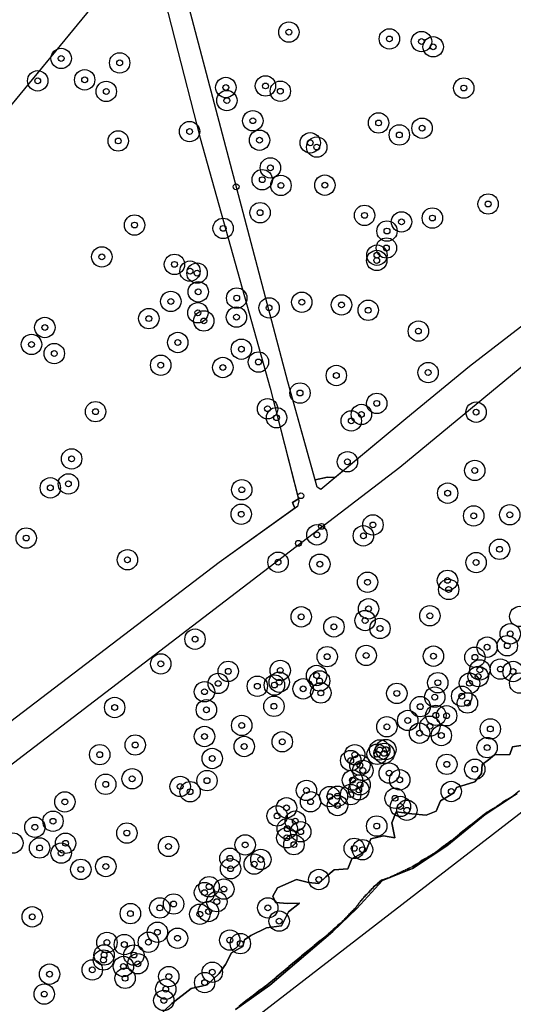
# Model space of a CAD drawing. Header units: inches. Extents: x 133161 to 134727, y 414457 to 415906.
# Tile 8 of 37: x 133369 to 133454, y 414600 to 414769. Entities that reach past the tile are written whole.
import ezdxf

# ---------------------------------------------------------------- set-up
doc = ezdxf.new("R2010")
doc.units = ezdxf.units.IN
doc.header["$MEASUREMENT"] = 0
doc.header["$PDMODE"] = 33
doc.header["$PDSIZE"] = -3
for name, color, linetype in [('Niet gedetecteerde gebieden (D-gebied) (ca. 6.258 m2)', 1, 'Continuous'), ('Onderzoeksgebied Genderensche Uiterwaard (ca. 421.775 m2)', 5, 'Continuous'), ('Significante objecten binnen onderzoeksgebied GUW', 3, 'Continuous'), ('Significante objecten buiten onderzoeksgebied GUW', 1, 'Continuous'), ('Veiligheidsmarge objecten GUW', 6, 'Continuous'), ('Verstoorde gebieden (C-gebied) (ca. 31.643 m2)', 40, 'Continuous'), ('Vrijgegeven gebieden (A+B gebied) (ca. 383.874 m2)', 3, 'Continuous')]:
    doc.layers.add(name, color=color, linetype=linetype)

msp = doc.modelspace()

# ---------------------------------------------------------------- linework, layer by layer
at = {"layer": 'Niet gedetecteerde gebieden (D-gebied) (ca. 6.258 m2)'}
for points in [[(133738.86, 414865.52, 0), (133654.35, 414794.56, 0), (133581.49, 414733.93, 0), (133568.52, 414723.75, 0), (133526.81, 414688.29, 0), (133476.01, 414649, 0), (133378.77, 414573.99, 0), (133358.78, 414559.15, 0)], [(133405.97, 414599.07, 0), (133411.86, 414603.25, 0), (133422.69, 414612.47, 0), (133426.81, 414616.39, 0), (133431.25, 414621.2, 0), (133436.36, 414623.27, 0), (133442.26, 414627.16, 0), (133448.88, 414632.51, 0), (133453.21, 414635.39, 0), (133453.22, 414635.39, 0), (133453.27, 414635.43, 0), (133454.36, 414636.16, 0)]]:
    msp.add_polyline3d(points, dxfattribs=at)
for points in [[(133419.65, 414689.99, 0), (133421.79, 414690.45, 0), (133423.1, 414690.35, 0), (133420.64, 414688.3, 0), (133420, 414688.72, 0)], [(133416.78, 414686.72, 0), (133416.88, 414686.35, 0), (133416.61, 414685.4, 0), (133416.19, 414685.09, 0), (133415.78, 414686.1, 0)]]:
    msp.add_polyline3d(points, close=True, dxfattribs=at)
at = {"layer": 'Onderzoeksgebied Genderensche Uiterwaard (ca. 421.775 m2)'}
for points in [[(133738.86, 414865.52), (133654.35, 414794.56), (133581.49, 414733.93), (133568.52, 414723.75), (133526.81, 414688.29), (133476.01, 414649), (133378.77, 414573.99), (133272.41, 414495.01), (133222.24, 414456.82), (133187.26, 414490.67), (133177.31, 414500.3), (133325.58, 414609.12), (133434.2, 414692.12), (133532.89, 414773.62), (133613.72, 414840.42), (133683.57, 414901.01)], [(133642, 414872.45), (133582.94, 414822.41), (133535.53, 414782.3), (133513.73, 414764.31), (133456.92, 414717.69), (133446.19, 414709.41), (133435.24, 414700.42), (133420.64, 414688.3), (133420, 414688.72), (133414.97, 414706.79), (133399.89, 414763.8), (133393.94, 414786.44), (133396.81, 414789.92), (133475.08, 414886.31)]]:
    msp.add_lwpolyline(points, dxfattribs=at)
msp.add_lwpolyline([(133314.39, 414607.35), (133309.39, 414605.05), (133289.31, 414628.86), (133276.61, 414643.99), (133391.12, 414783.02), (133399.89, 414748.59), (133411.96, 414705.72), (133416.88, 414686.35), (133416.61, 414685.4), (133403.17, 414675.77), (133359.64, 414642.59), (133335.91, 414624.66), (133320.35, 414612.83)], close=True, dxfattribs=at)
at = {"layer": 'Significante objecten binnen onderzoeksgebied GUW'}
for p in [(133415.15, 414766.81), (133432.41, 414765.64), (133437.93, 414765.19), (133439.93, 414764.29), (133376.04, 414762.29), (133386.09, 414761.53), (133372.01, 414758.45), (133380.08, 414758.62), (133411.13, 414757.57), (133383.79, 414756.63), (133404.32, 414757.31), (133413.68, 414756.66), (133445.19, 414757.21), (133404.5, 414755.06), (133408.96, 414751.6), (133430.56, 414751.22), (133398.1, 414749.74), (133434.12, 414749.16), (133438.02, 414750.32), (133385.85, 414748.13), (133410.11, 414748.26), (133418.82, 414747.81), (133419.93, 414747.08), (133411.97, 414743.51), (133410.58, 414741.48), (133413.79, 414740.5), (133421.33, 414740.54), (133449.37, 414737.31), (133410.2, 414735.82), (133428.15, 414735.36), (133434.49, 414734.24), (133439.79, 414734.9), (133388.65, 414733.7), (133403.86, 414733.13), (133432, 414732.67), (133431.9, 414729.76), (133383.03, 414728.23), (133430.24, 414727.62), (133430.28, 414728.53), (133395.5, 414726.95), (133398.17, 414725.79), (133399.38, 414725.45), (133399.58, 414722.24), (133394.88, 414720.59), (133406.19, 414721.17), (133417.37, 414720.45), (133411.75, 414719.48), (133424.19, 414719.99), (133428.78, 414719.07), (133391.1, 414717.64), (133399.52, 414718.64), (133400.54, 414717.24), (133406.15, 414717.9), (133373.24, 414716.11), (133437.39, 414715.5), (133370.95, 414713.21), (133396.07, 414713.54), (133406.99, 414712.39), (133374.86, 414711.64), (133393.14, 414709.64), (133403.81, 414709.25), (133409.92, 414710.19), (133423.3, 414707.88), (133439.06, 414708.38), (133417.06, 414704.87), (133411.49, 414702.17), (133430.24, 414703.09), (133381.95, 414701.67), (133413.04, 414700.63), (133425.87, 414700.08), (133427.6, 414701.19), (133447.3, 414701.58), (133377.84, 414693.56), (133425.2, 414693.07), (133447.07, 414691.58), (133374.18, 414688.6), (133377.28, 414689.27), (133407.06, 414688.27), (133442.42, 414687.68), (133406.97, 414684.06), (133446.89, 414683.78), (133453.09, 414683.97), (133429.59, 414682.23), (133370.04, 414679.98), (133419.97, 414680.53), (133427.94, 414680.36), (133451.33, 414678.05), (133387.42, 414676.25), (133413.29, 414675.83), (133420.47, 414675.49), (133447.3, 414675.77), (133428.66, 414672.39), (133442.39, 414672.71), (133442.59, 414671.16), (133417.27, 414666.46), (133428.83, 414667.83), (133439.37, 414666.64), (133422.89, 414664.74), (133428.24, 414665.82), (133430.8, 414664.46), (133453.17, 414663.54), (133399.03, 414662.62), (133449.19, 414661.25), (133452.66, 414661.5), (133421.73, 414659.62), (133428.42, 414659.83), (133439.98, 414659.71), (133447.1, 414659.51), (133393.15, 414658.38), (133404.74, 414657.1), (133413.67, 414657.26), (133419.91, 414656.39), (133447.66, 414656.22), (133447.95, 414657.35), (133451.47, 414657.49), (133453.65, 414657.07), (133403.01, 414655.03), (133409.73, 414654.54), (133412.66, 414654.75), (133413.49, 414655.24), (133420.43, 414655.45), (133440.72, 414655.15), (133446.17, 414655.05), (133400.66, 414653.6), (133417.6, 414654.1), (133420.64, 414653.39), (133433.69, 414653.32), (133444.83, 414652.83), (133412.59, 414651.1), (133440.2, 414652.68), (133445.82, 414651.67), (133385.23, 414650.89), (133400.98, 414650.49), (133437.71, 414651.04), (133440.39, 414649.55), (133442.24, 414649.48), (133407.05, 414647.82), (133435.56, 414648.67), (133439.37, 414647.68), (133431.99, 414647.59), (133437.59, 414646.49), (133441.33, 414646.09), (133449.75, 414647.21), (133388.76, 414644.46), (133400.66, 414645.92), (133414.02, 414645.01), (133382.66, 414642.8), (133407.48, 414644.2), (133426.46, 414642.78), (133430.31, 414642.86), (133430.75, 414643.61), (133431.5, 414643.02), (133431.8, 414643.67), (133449.2, 414644.01), (133401.99, 414642.14), (133425.77, 414641.78), (133427.36, 414641), (133442.28, 414641.14), (133427.86, 414640.09), (133432.38, 414639.64), (133447.07, 414640.29), (133383.69, 414637.71), (133388.23, 414638.66), (133401.09, 414638.34), (133426.07, 414638.43), (133427.37, 414637.64), (133434.18, 414638.48), (133396.48, 414637.35), (133398.18, 414636.44), (133418.16, 414636.66), (133425.76, 414635.94), (133427.15, 414636.77), (133443.04, 414636.48), (133376.68, 414634.69), (133418.88, 414634.72), (133422.17, 414635.6), (133423.49, 414635.66), (133433.39, 414635.31), (133414.74, 414633.67), (133423.5, 414634.07), (133434.31, 414633.91), (133435.42, 414633.26), (133374.64, 414631.37), (133413.12, 414632.28), (133416.25, 414631.39), (133371.53, 414630.34), (133387.33, 414629.35), (133414.87, 414630.1), (133417.18, 414629.57), (133430.23, 414630.55), (133376.8, 414627.59), (133414.78, 414628.54), (133372.34, 414626.79), (133376.04, 414625.9), (133394.48, 414627.05), (133407.64, 414627.31), (133416.02, 414627.36), (133426.37, 414626.72), (133427.8, 414626.49), (133405.03, 414625.01), (133409.2, 414624.02), (133410.34, 414624.82), (133379.42, 414623.11), (133383.71, 414623.6), (133405.14, 414623.22), (133420.29, 414621.37), (133400.66, 414619.12), (133401.45, 414620.14), (133403.98, 414619.73), (133402.78, 414617.57), (133392.98, 414616.49), (133395.36, 414617.17), (133401.34, 414615.88), (133411.53, 414616.5), (133371.08, 414614.97), (133387.93, 414615.52), (133399.86, 414615.41), (133413.48, 414614.23), (133392.57, 414612.32), (133383.91, 414610.58), (133391.02, 414610.61), (133396.02, 414611.29), (133405, 414610.98), (133386.89, 414610.21), (133406.81, 414610.37), (133383.3, 414607.56), (133383.41, 414608.42), (133388.54, 414608.41), (133381.39, 414605.86), (133386.73, 414606.44), (133389.21, 414606.91), (133402, 414605.46), (133374.05, 414605.13), (133387.02, 414604.42), (133394.52, 414604.71), (133394, 414602.55), (133400.69, 414603.68), (133373.14, 414601.71), (133393.67, 414600.62)]:
    msp.add_point(p, dxfattribs=at)
at = {"layer": 'Significante objecten buiten onderzoeksgebied GUW'}
for p in [(133406.09, 414740.27), (133417.21, 414687.24), (133420.76, 414681.98), (133416.79, 414679.07)]:
    msp.add_point(p, dxfattribs=at)
at = {"layer": 'Veiligheidsmarge objecten GUW', "color": 210, "linetype": 'Continuous', "lineweight": 25}
for centre in [(133415.15, 414766.81), (133432.41, 414765.64), (133437.93, 414765.19), (133439.93, 414764.29), (133376.04, 414762.29), (133386.09, 414761.53), (133372.01, 414758.45), (133380.08, 414758.62), (133383.79, 414756.63), (133404.32, 414757.31), (133411.13, 414757.57), (133413.68, 414756.66), (133445.19, 414757.21), (133404.5, 414755.06), (133408.96, 414751.6), (133430.56, 414751.22), (133398.1, 414749.74), (133438.02, 414750.32), (133385.85, 414748.13), (133410.11, 414748.26), (133434.12, 414749.16), (133418.82, 414747.81), (133419.93, 414747.08), (133411.97, 414743.51), (133410.58, 414741.48), (133413.79, 414740.5), (133421.33, 414740.54), (133449.37, 414737.31), (133410.2, 414735.82), (133428.15, 414735.36), (133439.79, 414734.9), (133388.65, 414733.7), (133403.86, 414733.13), (133432, 414732.67), (133434.49, 414734.24), (133431.9, 414729.76), (133383.03, 414728.23), (133430.24, 414727.62), (133430.28, 414728.53), (133395.5, 414726.95), (133398.17, 414725.79), (133399.38, 414725.45), (133399.58, 414722.24), (133406.19, 414721.17), (133394.88, 414720.59), (133411.75, 414719.48), (133417.37, 414720.45), (133424.19, 414719.99), (133391.1, 414717.64), (133399.52, 414718.64), (133406.15, 414717.9), (133428.78, 414719.07), (133373.24, 414716.11), (133400.54, 414717.24), (133437.39, 414715.5), (133370.95, 414713.21), (133396.07, 414713.54), (133406.99, 414712.39), (133374.86, 414711.64), (133393.14, 414709.64), (133403.81, 414709.25), (133409.92, 414710.19), (133423.3, 414707.88), (133439.06, 414708.38), (133417.06, 414704.87), (133430.24, 414703.09), (133381.95, 414701.67), (133411.49, 414702.17), (133413.04, 414700.63), (133427.6, 414701.19), (133447.3, 414701.58), (133425.87, 414700.08), (133377.84, 414693.56), (133425.2, 414693.07), (133447.07, 414691.58), (133377.28, 414689.27), (133374.18, 414688.6), (133407.06, 414688.27), (133442.42, 414687.68), (133406.97, 414684.06), (133446.89, 414683.78), (133453.09, 414683.97), (133429.59, 414682.23), (133419.97, 414680.53), (133427.94, 414680.36), (133370.04, 414679.98), (133451.33, 414678.05), (133387.42, 414676.25), (133413.29, 414675.83), (133420.47, 414675.49), (133447.3, 414675.77), (133428.66, 414672.39), (133442.39, 414672.71), (133442.59, 414671.16), (133428.83, 414667.83), (133417.27, 414666.46), (133428.24, 414665.82), (133439.37, 414666.64), (133454.8, 414666.52), (133422.89, 414664.74), (133430.8, 414664.46), (133453.17, 414663.54), (133399.03, 414662.62), (133449.19, 414661.25), (133452.66, 414661.5), (133393.15, 414658.38), (133421.73, 414659.62), (133428.42, 414659.83), (133439.98, 414659.71), (133447.1, 414659.51), (133404.74, 414657.1), (133413.67, 414657.26), (133447.95, 414657.35), (133451.47, 414657.49), (133453.65, 414657.07), (133403.01, 414655.03), (133413.49, 414655.24), (133419.91, 414656.39), (133420.43, 414655.45), (133440.72, 414655.15), (133446.17, 414655.05), (133447.66, 414656.22), (133454.79, 414655.08), (133400.66, 414653.6), (133409.73, 414654.54), (133412.66, 414654.75), (133417.6, 414654.1), (133420.64, 414653.39), (133433.69, 414653.32), (133440.2, 414652.68), (133444.83, 414652.83), (133445.82, 414651.67), (133385.23, 414650.89), (133400.98, 414650.49), (133412.59, 414651.1), (133437.71, 414651.04), (133435.56, 414648.67), (133440.39, 414649.55), (133442.24, 414649.48), (133407.05, 414647.82), (133431.99, 414647.59), (133437.59, 414646.49), (133439.37, 414647.68), (133449.75, 414647.21), (133400.66, 414645.92), (133414.02, 414645.01), (133441.33, 414646.09), (133388.76, 414644.46), (133407.48, 414644.2), (133430.75, 414643.61), (133431.8, 414643.67), (133449.2, 414644.01), (133382.66, 414642.8), (133401.99, 414642.14), (133425.77, 414641.78), (133426.46, 414642.78), (133430.31, 414642.86), (133431.5, 414643.02), (133427.36, 414641), (133427.86, 414640.09), (133442.28, 414641.14), (133447.07, 414640.29), (133388.23, 414638.66), (133401.09, 414638.34), (133426.07, 414638.43), (133432.38, 414639.64), (133434.18, 414638.48), (133383.69, 414637.71), (133396.48, 414637.35), (133398.18, 414636.44), (133418.16, 414636.66), (133427.15, 414636.77), (133427.37, 414637.64), (133443.04, 414636.48), (133376.68, 414634.69), (133418.88, 414634.72), (133422.17, 414635.6), (133423.49, 414635.66), (133425.76, 414635.94), (133433.39, 414635.31), (133414.74, 414633.67), (133423.5, 414634.07), (133434.31, 414633.91), (133435.42, 414633.26), (133374.64, 414631.37), (133413.12, 414632.28), (133416.25, 414631.39), (133371.53, 414630.34), (133414.87, 414630.1), (133417.18, 414629.57), (133430.23, 414630.55), (133387.33, 414629.35), (133414.78, 414628.54), (133367.75, 414627.63), (133372.34, 414626.79), (133376.8, 414627.59), (133394.48, 414627.05), (133407.64, 414627.31), (133416.02, 414627.36), (133426.37, 414626.72), (133427.8, 414626.49), (133376.04, 414625.9), (133405.03, 414625.01), (133410.34, 414624.82), (133379.42, 414623.11), (133383.71, 414623.6), (133405.14, 414623.22), (133409.2, 414624.02), (133420.29, 414621.37), (133401.45, 414620.14), (133403.98, 414619.73), (133400.66, 414619.12), (133392.98, 414616.49), (133395.36, 414617.17), (133402.78, 414617.57), (133411.53, 414616.5), (133371.08, 414614.97), (133387.93, 414615.52), (133399.86, 414615.41), (133401.34, 414615.88), (133413.48, 414614.23), (133392.57, 414612.32), (133396.02, 414611.29), (133405, 414610.98), (133383.91, 414610.58), (133386.89, 414610.21), (133391.02, 414610.61), (133406.81, 414610.37), (133383.3, 414607.56), (133383.41, 414608.42), (133388.54, 414608.41), (133386.73, 414606.44), (133389.21, 414606.91), (133374.05, 414605.13), (133381.39, 414605.86), (133387.02, 414604.42), (133394.52, 414604.71), (133402, 414605.46), (133394, 414602.55), (133400.69, 414603.68), (133373.14, 414601.71), (133393.67, 414600.62)]:
    msp.add_circle(centre, 1.75, dxfattribs=at)
at = {"layer": 'Verstoorde gebieden (C-gebied) (ca. 31.643 m2)'}
msp.add_lwpolyline([(133406.63, 414599.66), (133408.03, 414600.79), (133408.1, 414600.78), (133408.68, 414601.25), (133408.75, 414601.25), (133410.3, 414602.5), (133410.37, 414602.5), (133411, 414603), (133411.07, 414602.99), (133412.97, 414604.53), (133412.98, 414604.61), (133415.15, 414606.37), (133415.16, 414606.44), (133417.34, 414608.2), (133417.34, 414608.27), (133419.48, 414610), (133419.49, 414610.07), (133420.5, 414610.89), (133420.57, 414610.88), (133421.89, 414611.95), (133421.9, 414612.02), (133422.75, 414612.71), (133422.76, 414612.78), (133423.58, 414613.44), (133423.58, 414613.52), (133424.28, 414614.08), (133424.29, 414614.15), (133424.68, 414614.47), (133424.69, 414614.54), (133424.92, 414614.73), (133424.93, 414614.8), (133425.2, 414615.02), (133425.21, 414615.09), (133425.44, 414615.28), (133425.45, 414615.35), (133425.76, 414615.6), (133425.76, 414615.67), (133426.04, 414615.89), (133426.04, 414615.96), (133426.32, 414616.18), (133426.32, 414616.25), (133426.59, 414616.47), (133426.6, 414616.54), (133426.76, 414616.67), (133426.76, 414616.74), (133426.88, 414616.83), (133426.89, 414616.9), (133426.97, 414616.96), (133426.97, 414617.03), (133427.09, 414617.13), (133427.1, 414617.2), (133427.18, 414617.26), (133427.18, 414617.33), (133427.3, 414617.43), (133427.31, 414617.5), (133427.46, 414617.62), (133427.47, 414617.69), (133427.66, 414617.85), (133427.67, 414617.92), (133427.83, 414618.05), (133427.83, 414618.12), (133428.03, 414618.27), (133428.04, 414618.34), (133428.27, 414618.53), (133428.28, 414618.6), (133428.51, 414618.79), (133428.52, 414618.86), (133428.79, 414619.08), (133428.8, 414619.15), (133429.03, 414619.34), (133429.04, 414619.41), (133429.27, 414619.6), (133429.28, 414619.67), (133429.7, 414620.02), (133429.71, 414620.09), (133430.29, 414620.56), (133430.3, 414620.63), (133431.08, 414621.26), (133431.15, 414621.25), (133431.23, 414621.31), (133431.3, 414621.31), (133431.34, 414621.34), (133431.41, 414621.33), (133431.48, 414621.39), (133431.55, 414621.39), (133431.59, 414621.42), (133431.66, 414621.41), (133431.74, 414621.47), (133431.81, 414621.47), (133431.89, 414621.53), (133431.96, 414621.52), (133432.04, 414621.58), (133432.11, 414621.58), (133432.15, 414621.61), (133432.22, 414621.6), (133432.3, 414621.66), (133432.37, 414621.66), (133432.44, 414621.72), (133432.51, 414621.71), (133432.67, 414621.84), (133432.74, 414621.83), (133432.86, 414621.93), (133432.93, 414621.92), (133433.04, 414622.01), (133433.11, 414622), (133433.23, 414622.1), (133433.3, 414622.09), (133433.42, 414622.19), (133433.49, 414622.18), (133433.64, 414622.3), (133433.71, 414622.3), (133433.83, 414622.39), (133433.9, 414622.38), (133434.02, 414622.48), (133434.09, 414622.47), (133434.2, 414622.57), (133434.27, 414622.56), (133434.39, 414622.65), (133434.46, 414622.65), (133434.58, 414622.74), (133434.65, 414622.73), (133434.8, 414622.86), (133434.87, 414622.85), (133434.99, 414622.95), (133435.06, 414622.94), (133435.18, 414623.03), (133435.25, 414623.02), (133435.36, 414623.12), (133435.43, 414623.11), (133435.55, 414623.21), (133435.62, 414623.2), (133435.78, 414623.32), (133435.85, 414623.32), (133435.96, 414623.41), (133436.03, 414623.4), (133436.19, 414623.53), (133436.26, 414623.52), (133436.45, 414623.68), (133436.52, 414623.67), (133436.68, 414623.8), (133436.75, 414623.79), (133436.94, 414623.95), (133437.01, 414623.94), (133437.21, 414624.1), (133437.28, 414624.09), (133438.02, 414624.69), (133438.09, 414624.68), (133438.24, 414624.81), (133438.31, 414624.8), (133438.47, 414624.93), (133438.54, 414624.92), (133438.69, 414625.04), (133438.76, 414625.04), (133438.96, 414625.19), (133439.03, 414625.19), (133439.18, 414625.31), (133439.25, 414625.31), (133439.56, 414625.56), (133439.64, 414625.55), (133439.95, 414625.8), (133440.02, 414625.79), (133440.37, 414626.08), (133440.44, 414626.07), (133441.68, 414627.08), (133441.75, 414627.07), (133442.29, 414627.51), (133442.36, 414627.5), (133442.99, 414628.01), (133443.06, 414628), (133444.45, 414629.13), (133444.46, 414629.2), (133446.33, 414630.71), (133446.4, 414630.7), (133448.73, 414632.59), (133448.8, 414632.58), (133449.27, 414632.96), (133449.34, 414632.95), (133449.57, 414633.14), (133449.64, 414633.14), (133449.87, 414633.33), (133449.94, 414633.32), (133450.18, 414633.51), (133450.25, 414633.5), (133450.56, 414633.75), (133450.63, 414633.74), (133450.94, 414634), (133451.01, 414633.99), (133451.32, 414634.24), (133451.39, 414634.23), (133452.13, 414634.83), (133452.2, 414634.82), (133452.39, 414634.98), (133452.46, 414634.97), (133452.62, 414635.1), (133452.69, 414635.09), (133452.88, 414635.25), (133452.95, 414635.24), (133453.15, 414635.4), (133453.21, 414635.39), (133448.88, 414632.51), (133442.26, 414627.16), (133436.36, 414623.27), (133431.25, 414621.2), (133426.81, 414616.39), (133422.69, 414612.47), (133411.86, 414603.25), (133405.97, 414599.07)], dxfattribs=at)
msp.add_lwpolyline([(133453.48, 414635.58), (133453.27, 414635.43), (133453.45, 414635.58)], close=True, dxfattribs=at)
for points in [[(133392.51, 414597.69, 0), (133395.04, 414600.07, 0), (133398.39, 414602.67, 0), (133401.11, 414603.32, 0), (133403.16, 414605.23, 0), (133404.25, 414606.76, 0), (133405.27, 414608.81, 0), (133407.22, 414609.86, 0), (133407.52, 414611.03, 0), (133408.64, 414611.79, 0), (133411.33, 414613.06, 0), (133413.89, 414613.44, 0), (133415.07, 414615.84, 0), (133416.97, 414617.33, 0), (133414.91, 414617.23, 0), (133412.88, 414617.44, 0), (133412.37, 414618.53, 0), (133413.17, 414619.93, 0), (133416.47, 414621.39, 0), (133418.54, 414620.84, 0), (133420.27, 414620.68, 0), (133421.5, 414621.85, 0), (133422.93, 414623.02, 0), (133425.26, 414623.21, 0), (133425.97, 414624.92, 0), (133428.39, 414626.26, 0), (133429.23, 414628.37, 0), (133431.38, 414628.86, 0), (133433.34, 414628.51, 0), (133432.85, 414631.12, 0), (133433.56, 414632.96, 0), (133436.29, 414632.63, 0), (133438.74, 414632.44, 0), (133440.42, 414633.13, 0), (133441.18, 414634.86, 0), (133442.74, 414635.79, 0), (133443.56, 414636.33, 0), (133443.93, 414637.19, 0), (133447.11, 414638.13, 0), (133448.22, 414639.55, 0), (133448.34, 414641.09, 0), (133449.42, 414641.94, 0), (133450.47, 414642.76, 0), (133453.07, 414642.85, 0), (133453.56, 414644.14, 0), (133455.34, 414644.44, 0)], [(133454.76, 414636.58, 0), (133453.52, 414635.57, 0), (133453.45, 414635.58, 0), (133453.22, 414635.39, 0), (133453.15, 414635.4, 0), (133452.95, 414635.24, 0), (133452.88, 414635.25, 0), (133452.69, 414635.09, 0), (133452.62, 414635.1, 0), (133452.46, 414634.97, 0), (133452.39, 414634.98, 0), (133452.2, 414634.82, 0), (133452.13, 414634.83, 0), (133451.39, 414634.23, 0), (133451.32, 414634.24, 0), (133451.01, 414633.99, 0), (133450.94, 414634, 0), (133450.63, 414633.74, 0), (133450.56, 414633.75, 0), (133450.25, 414633.5, 0), (133450.18, 414633.51, 0), (133449.94, 414633.32, 0), (133449.87, 414633.33, 0), (133449.64, 414633.14, 0), (133449.57, 414633.14, 0), (133449.34, 414632.95, 0), (133449.27, 414632.96, 0), (133448.8, 414632.58, 0), (133448.73, 414632.59, 0), (133446.4, 414630.7, 0), (133446.33, 414630.71, 0), (133444.46, 414629.2, 0), (133444.45, 414629.13, 0), (133443.06, 414628, 0), (133442.99, 414628.01, 0), (133442.36, 414627.5, 0), (133442.29, 414627.51, 0), (133441.75, 414627.07, 0), (133441.68, 414627.08, 0), (133440.44, 414626.07, 0), (133440.37, 414626.08, 0), (133440.02, 414625.79, 0), (133439.95, 414625.8, 0), (133439.64, 414625.55, 0), (133439.56, 414625.56, 0), (133439.25, 414625.31, 0), (133439.18, 414625.31, 0), (133439.03, 414625.19, 0), (133438.96, 414625.19, 0), (133438.76, 414625.04, 0), (133438.69, 414625.04, 0), (133438.54, 414624.92, 0), (133438.47, 414624.93, 0), (133438.31, 414624.8, 0), (133438.24, 414624.81, 0), (133438.09, 414624.68, 0), (133438.02, 414624.69, 0), (133437.28, 414624.09, 0), (133437.21, 414624.1, 0), (133437.01, 414623.94, 0), (133436.94, 414623.95, 0), (133436.75, 414623.79, 0), (133436.68, 414623.8, 0), (133436.52, 414623.67, 0), (133436.45, 414623.68, 0), (133436.26, 414623.52, 0), (133436.19, 414623.53, 0), (133436.03, 414623.4, 0), (133435.96, 414623.41, 0), (133435.85, 414623.32, 0), (133435.78, 414623.32, 0), (133435.62, 414623.2, 0), (133435.55, 414623.21, 0), (133435.43, 414623.11, 0), (133435.36, 414623.12, 0), (133435.25, 414623.02, 0), (133435.18, 414623.03, 0), (133435.06, 414622.94, 0), (133434.99, 414622.95, 0), (133434.87, 414622.85, 0), (133434.8, 414622.86, 0), (133434.65, 414622.73, 0), (133434.58, 414622.74, 0), (133434.46, 414622.65, 0), (133434.39, 414622.65, 0), (133434.27, 414622.56, 0), (133434.2, 414622.57, 0), (133434.09, 414622.47, 0), (133434.02, 414622.48, 0), (133433.9, 414622.38, 0), (133433.83, 414622.39, 0), (133433.71, 414622.3, 0), (133433.64, 414622.3, 0), (133433.49, 414622.18, 0), (133433.42, 414622.19, 0), (133433.3, 414622.09, 0), (133433.23, 414622.1, 0), (133433.11, 414622, 0), (133433.04, 414622.01, 0), (133432.93, 414621.92, 0), (133432.86, 414621.93, 0), (133432.74, 414621.83, 0), (133432.67, 414621.84, 0), (133432.51, 414621.71, 0), (133432.44, 414621.72, 0), (133432.37, 414621.66, 0), (133432.3, 414621.66, 0), (133432.22, 414621.6, 0), (133432.15, 414621.61, 0), (133432.11, 414621.58, 0), (133432.04, 414621.58, 0), (133431.96, 414621.52, 0), (133431.89, 414621.53, 0), (133431.81, 414621.47, 0), (133431.74, 414621.47, 0), (133431.66, 414621.41, 0), (133431.59, 414621.42, 0), (133431.55, 414621.39, 0), (133431.48, 414621.39, 0), (133431.41, 414621.33, 0), (133431.34, 414621.34, 0), (133431.3, 414621.31, 0), (133431.23, 414621.31, 0), (133431.15, 414621.25, 0), (133431.08, 414621.26, 0), (133430.3, 414620.63, 0), (133430.29, 414620.56, 0), (133429.71, 414620.09, 0), (133429.7, 414620.02, 0), (133429.28, 414619.67, 0), (133429.27, 414619.6, 0), (133429.04, 414619.41, 0), (133429.03, 414619.34, 0), (133428.8, 414619.15, 0), (133428.79, 414619.08, 0), (133428.52, 414618.86, 0), (133428.51, 414618.79, 0), (133428.28, 414618.6, 0), (133428.27, 414618.53, 0), (133428.04, 414618.34, 0), (133428.03, 414618.27, 0), (133427.83, 414618.12, 0), (133427.83, 414618.05, 0), (133427.67, 414617.92, 0), (133427.66, 414617.85, 0), (133427.47, 414617.69, 0), (133427.46, 414617.62, 0), (133427.31, 414617.5, 0), (133427.3, 414617.43, 0), (133427.18, 414617.33, 0), (133427.18, 414617.26, 0), (133427.1, 414617.2, 0), (133427.09, 414617.13, 0), (133426.97, 414617.03, 0), (133426.97, 414616.96, 0), (133426.89, 414616.9, 0), (133426.88, 414616.83, 0), (133426.76, 414616.74, 0), (133426.76, 414616.67, 0), (133426.6, 414616.54, 0), (133426.59, 414616.47, 0), (133426.32, 414616.25, 0), (133426.32, 414616.18, 0), (133426.04, 414615.96, 0), (133426.04, 414615.89, 0), (133425.76, 414615.67, 0), (133425.76, 414615.6, 0), (133425.45, 414615.35, 0), (133425.44, 414615.28, 0), (133425.21, 414615.09, 0), (133425.2, 414615.02, 0), (133424.93, 414614.8, 0), (133424.92, 414614.73, 0), (133424.69, 414614.54, 0), (133424.68, 414614.47, 0), (133424.29, 414614.15, 0), (133424.28, 414614.08, 0), (133423.58, 414613.52, 0), (133423.58, 414613.44, 0), (133422.76, 414612.78, 0), (133422.75, 414612.71, 0), (133421.9, 414612.02, 0), (133421.89, 414611.95, 0), (133420.57, 414610.88, 0), (133420.5, 414610.89, 0), (133419.49, 414610.07, 0), (133419.48, 414610, 0), (133417.34, 414608.27, 0), (133417.34, 414608.2, 0), (133415.16, 414606.44, 0), (133415.15, 414606.37, 0), (133412.98, 414604.61, 0), (133412.97, 414604.53, 0), (133411.07, 414602.99, 0), (133411, 414603, 0), (133410.37, 414602.5, 0), (133410.3, 414602.5, 0), (133408.75, 414601.25, 0), (133408.68, 414601.25, 0), (133408.1, 414600.78, 0), (133408.03, 414600.79, 0), (133406.63, 414599.66, 0)]]:
    msp.add_polyline3d(points, dxfattribs=at)
at = {"layer": 'Vrijgegeven gebieden (A+B gebied) (ca. 383.874 m2)'}
for points in [[(133325.58, 414609.12), (133434.2, 414692.12), (133532.89, 414773.62), (133613.72, 414840.42), (133683.57, 414901.01)], [(133642, 414872.45), (133605.02, 414841.12), (133582.94, 414822.41), (133535.53, 414782.3), (133513.73, 414764.31), (133456.92, 414717.69), (133446.19, 414709.41), (133435.24, 414700.42), (133423.1, 414690.35), (133421.79, 414690.45), (133419.65, 414689.99), (133414.97, 414706.79), (133399.89, 414763.8), (133393.94, 414786.44), (133396.81, 414789.92), (133443.53, 414847.46), (133461.27, 414869.3)], [(133455.34, 414644.44), (133453.56, 414644.14), (133453.07, 414642.85), (133450.47, 414642.76), (133449.42, 414641.94), (133448.34, 414641.09), (133448.22, 414639.55), (133447.11, 414638.13), (133443.93, 414637.19), (133443.56, 414636.33), (133442.74, 414635.79), (133441.18, 414634.86), (133440.42, 414633.13), (133438.74, 414632.44), (133436.29, 414632.63), (133433.56, 414632.96), (133432.85, 414631.12), (133433.34, 414628.51), (133431.38, 414628.86), (133429.23, 414628.37), (133428.39, 414626.26), (133425.97, 414624.92), (133425.26, 414623.21), (133422.93, 414623.02), (133421.5, 414621.85), (133420.27, 414620.68), (133418.54, 414620.84), (133416.47, 414621.39), (133413.17, 414619.93), (133412.37, 414618.53), (133412.88, 414617.44), (133414.91, 414617.23), (133416.97, 414617.33), (133415.07, 414615.84), (133413.89, 414613.44), (133411.33, 414613.06), (133408.64, 414611.79), (133407.52, 414611.03), (133407.22, 414609.86), (133405.27, 414608.81), (133404.25, 414606.76), (133403.16, 414605.23), (133401.11, 414603.32), (133398.39, 414602.67), (133395.04, 414600.07), (133392.51, 414597.69)]]:
    msp.add_lwpolyline(points, dxfattribs=at)
msp.add_lwpolyline([(133349.57, 414732.57), (133362.04, 414747.72), (133391.12, 414783.02), (133399.89, 414748.59), (133411.96, 414705.72), (133416.78, 414686.72), (133415.78, 414686.1), (133416.19, 414685.09), (133403.17, 414675.77), (133359.64, 414642.59), (133335.91, 414624.66), (133320.35, 414612.83), (133314.39, 414607.35), (133310.92, 414605.75), (133310.15, 414606.5), (133309.86, 414606.42), (133308.74, 414605.83), (133289.31, 414628.86), (133276.61, 414643.99)], close=True, dxfattribs=at)

doc.saveas('drawing.dxf')
